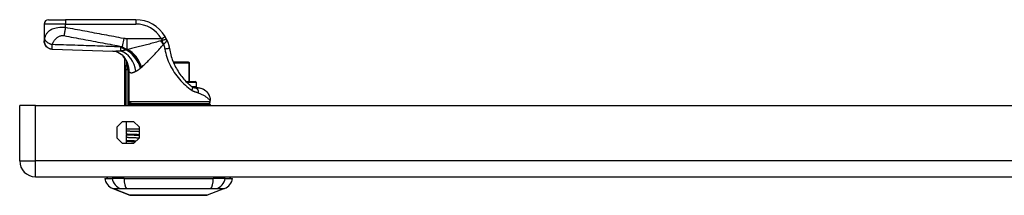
# Model space of a CAD drawing. Header units: inches. Extents: x 3.3 to 70.9, y 5 to 37.2.
# Tile 1 of 32: x 3.3 to 12.4, y 5 to 6.6. Entities that reach past the tile are written whole.
import ezdxf

# ---------------------------------------------------------------- set-up
doc = ezdxf.new("R2010")
doc.units = ezdxf.units.IN
doc.header["$MEASUREMENT"] = 0
doc.layers.add('Visible Edges(ANSI)', color=7, linetype='Continuous', lineweight=25)
doc.layers.add('Visible Tangent Edges(ANSI)', color=7, linetype='Continuous', lineweight=25)

msp = doc.modelspace()

# ---------------------------------------------------------------- linework, layer by layer
at = {"layer": 'Visible Edges(ANSI)'}
for p, q in [((3.4984, 6.5444), (3.4984, 6.3923)), ((3.5378, 6.5838), (3.6953, 6.5838)), ((4.3443, 6.5838), (3.6953, 6.5838)), ((3.4984, 6.3923), (3.4984, 6.3911)), ((4.2409, 6.2272), (4.2409, 5.7949)), ((4.2583, 6.2045), (4.2588, 6.2037)), ((4.831, 6.1937), (4.6909, 6.1937)), ((4.831, 6.1937), (4.833, 6.1937)), ((4.8409, 6.0165), (4.8409, 6.1858)), ((4.8074, 6.0165), (4.8921, 6.0165)), ((4.9039, 5.9693), (4.9039, 6.0047)), ((4.9186, 5.9578), (4.8877, 5.9578)), ((4.9214, 5.9578), (4.9186, 5.9578)), ((5.0319, 5.8318), (5.0319, 5.8397)), ((3.419, 5.7949), (3.273, 5.7949)), ((3.273, 5.2849), (3.273, 5.7949)), ((3.419, 5.7949), (17.207, 5.7949)), ((4.2826, 5.7964), (4.2826, 5.7949)), ((4.2987, 5.8121), (5.0201, 5.8121)), ((5.0358, 5.7949), (5.0358, 5.7964)), ((4.1715, 5.5968), (4.2211, 5.6464)), ((4.2211, 5.6464), (4.3249, 5.6464)), ((4.2602, 5.5799), (4.2602, 5.6464)), ((4.3249, 5.6464), (4.3745, 5.5968)), ((4.1715, 5.493), (4.1715, 5.5968)), ((4.2602, 5.5799), (4.3745, 5.5799)), ((4.2602, 5.5585), (4.2602, 5.5799)), ((4.2602, 5.5294), (4.2602, 5.5585)), ((4.3745, 5.5968), (4.3745, 5.493)), ((4.2211, 5.4434), (4.1715, 5.493)), ((4.2602, 5.5294), (4.2602, 5.5253)), ((4.2602, 5.4995), (4.2602, 5.5253)), ((4.2602, 5.4704), (4.2602, 5.4995)), ((4.2602, 5.4704), (4.2602, 5.4663)), ((4.2602, 5.4434), (4.2602, 5.4663)), ((4.3745, 5.493), (4.3249, 5.4434)), ((4.3249, 5.4434), (4.2211, 5.4434)), ((3.419, 5.1389), (17.207, 5.1389)), ((4.0575, 5.1232), (4.1256, 5.1232)), ((4.2363, 5.1232), (4.1256, 5.1232)), ((4.2363, 5.1232), (5.0598, 5.1232)), ((5.1705, 5.1232), (5.0598, 5.1232)), ((5.1705, 5.1232), (5.2386, 5.1232)), ((4.2912, 4.9686), (4.1315, 5.0307)), ((5.1646, 5.0307), (5.0049, 4.9686))]:
    msp.add_line(p, q, dxfattribs=at)
at = {"layer": 'Visible Edges(ANSI)', "flags": 128}
for points in [[(3.5756, 6.3118), (3.5604, 6.3137), (3.5459, 6.3185), (3.5326, 6.326), (3.5209, 6.3358), (3.5113, 6.3478), (3.5043, 6.3613), (3.4999, 6.376), (3.4984, 6.3911)], [(4.6306, 6.4003), (4.63, 6.4015), (4.6295, 6.4027), (4.6289, 6.4039), (4.6283, 6.4051), (4.6277, 6.4063), (4.6272, 6.4075), (4.6266, 6.4087), (4.626, 6.4099), (4.6253, 6.4111), (4.6247, 6.4123), (4.6241, 6.4135), (4.6235, 6.4147), (4.6228, 6.4159), (4.6222, 6.4171), (4.6216, 6.4183), (4.6209, 6.4195), (4.6202, 6.4207), (4.6196, 6.4219), (4.6189, 6.4231), (4.6182, 6.4243), (4.6176, 6.4255), (4.6169, 6.4267), (4.6162, 6.4279), (4.6155, 6.4291)], [(4.6306, 6.4003), (4.632, 6.397), (4.6335, 6.3938), (4.6348, 6.3905), (4.6362, 6.3872), (4.6375, 6.384), (4.6388, 6.3806), (4.64, 6.3773), (4.6412, 6.374), (4.6424, 6.3706), (4.6435, 6.3672), (4.6446, 6.3639), (4.6457, 6.3605), (4.6467, 6.3571), (4.6477, 6.3537), (4.6486, 6.3502), (4.6495, 6.3468), (4.6504, 6.3434), (4.6512, 6.3399), (4.652, 6.3365), (4.6527, 6.333), (4.6534, 6.3295), (4.6541, 6.3261), (4.6547, 6.3226), (4.6553, 6.3191)], [(3.5756, 6.3118), (3.8537, 6.3031), (4.1318, 6.293)], [(4.236, 6.2411), (4.2241, 6.2534), (4.2102, 6.2647), (4.1951, 6.2744), (4.1798, 6.2819), (4.1652, 6.2872), (4.1521, 6.2905), (4.1409, 6.2923), (4.1318, 6.293)], [(4.6553, 6.3191), (4.6579, 6.3043), (4.6609, 6.2896), (4.6643, 6.2749), (4.6681, 6.2603), (4.6722, 6.2458), (4.6768, 6.2314), (4.6817, 6.2172), (4.6871, 6.2031), (4.6928, 6.1891), (4.6988, 6.1753), (4.7053, 6.1617), (4.7121, 6.1483), (4.7192, 6.135), (4.7267, 6.122), (4.7346, 6.1091), (4.7428, 6.0965), (4.7513, 6.0842), (4.7601, 6.072), (4.7692, 6.0602), (4.7786, 6.0486), (4.7882, 6.0373), (4.7981, 6.0264), (4.8081, 6.0159), (4.8183, 6.0057)], [(4.2409, 6.2272), (4.2409, 6.2271), (4.241, 6.227), (4.2412, 6.2268), (4.2414, 6.2265), (4.2417, 6.2261), (4.2421, 6.2257), (4.2425, 6.2252), (4.2429, 6.2246), (4.2435, 6.2239), (4.2441, 6.2231), (4.2447, 6.2223), (4.2455, 6.2214), (4.2462, 6.2204), (4.2471, 6.2193), (4.2479, 6.2182), (4.2489, 6.2169), (4.2499, 6.2156), (4.2509, 6.2143), (4.252, 6.2128), (4.2532, 6.2113), (4.2544, 6.2097), (4.2556, 6.208), (4.2569, 6.2063), (4.2583, 6.2045)], [(4.2588, 6.2037), (4.259, 6.2035), (4.2591, 6.2033), (4.2593, 6.203), (4.2595, 6.2028), (4.2597, 6.2025), (4.2598, 6.2022), (4.26, 6.2019), (4.2602, 6.2016), (4.2604, 6.2013), (4.2606, 6.2009), (4.2608, 6.2006), (4.261, 6.2002), (4.2613, 6.1999), (4.2615, 6.1995), (4.2617, 6.1991), (4.2619, 6.1988), (4.2621, 6.1984), (4.2623, 6.198), (4.2625, 6.1976), (4.2627, 6.1973), (4.2628, 6.1969), (4.263, 6.1965), (4.2632, 6.1961), (4.2634, 6.1957)], [(4.8634, 5.9662), (4.8615, 5.9677), (4.8596, 5.9692), (4.8577, 5.9707), (4.8558, 5.9723), (4.854, 5.9738), (4.8521, 5.9754), (4.8502, 5.9769), (4.8483, 5.9785), (4.8464, 5.9801), (4.8445, 5.9817), (4.8426, 5.9834), (4.8407, 5.985), (4.8388, 5.9867), (4.837, 5.9883), (4.8351, 5.99), (4.8332, 5.9917), (4.8313, 5.9934), (4.8294, 5.9951), (4.8276, 5.9969), (4.8257, 5.9986), (4.8238, 6.0004), (4.822, 6.0021), (4.8201, 6.0039), (4.8183, 6.0057)], [(4.8877, 5.9578), (4.8871, 5.9578), (4.8863, 5.9578), (4.8856, 5.9579), (4.8848, 5.9579), (4.8839, 5.958), (4.883, 5.9581), (4.8821, 5.9582), (4.8811, 5.9584), (4.8801, 5.9586), (4.879, 5.9588), (4.8779, 5.959), (4.8768, 5.9593), (4.8757, 5.9597), (4.8746, 5.9601), (4.8734, 5.9605), (4.8723, 5.961), (4.8711, 5.9615), (4.87, 5.962), (4.8689, 5.9626), (4.8678, 5.9632), (4.8667, 5.9639), (4.8656, 5.9646), (4.8645, 5.9654), (4.8634, 5.9662)], [(4.9186, 5.9578), (4.9316, 5.9569), (4.943, 5.9546), (4.9529, 5.9515), (4.9611, 5.9481), (4.9677, 5.9449), (4.9745, 5.9411), (4.9826, 5.9357), (4.9899, 5.93)], [(4.9214, 5.9578), (4.934, 5.9569), (4.9454, 5.9544), (4.9555, 5.951), (4.9642, 5.9471), (4.9713, 5.9433), (4.9769, 5.9398), (4.9816, 5.9365), (4.9867, 5.9326), (4.9984, 5.9221), (4.9991, 5.9213), (5.0005, 5.9199), (5.0031, 5.917), (5.0079, 5.9111), (5.0163, 5.8983), (5.023, 5.8846), (5.0279, 5.8701), (5.0309, 5.855), (5.0319, 5.8397)], [(4.9899, 5.93), (4.9992, 5.9212), (5.0076, 5.9114), (5.0149, 5.9008), (5.0209, 5.8895), (5.0257, 5.8775), (5.0291, 5.8651), (5.0312, 5.8525), (5.0319, 5.8397)], [(4.2987, 5.8121), (4.2929, 5.8111), (4.2877, 5.8079), (4.2839, 5.8028), (4.2826, 5.7964)], [(4.3745, 5.5534), (4.3679, 5.5536), (4.3613, 5.5538), (4.3549, 5.554), (4.3487, 5.5542), (4.3426, 5.5545), (4.3367, 5.5547), (4.331, 5.5549), (4.3254, 5.5551), (4.3199, 5.5553), (4.3147, 5.5555), (4.3096, 5.5557), (4.3047, 5.5559), (4.3, 5.5562), (4.2954, 5.5564), (4.291, 5.5566), (4.2868, 5.5568), (4.2828, 5.557), (4.279, 5.5572), (4.2754, 5.5574), (4.272, 5.5577), (4.2688, 5.5579), (4.2657, 5.5581), (4.2629, 5.5583), (4.2602, 5.5585)], [(4.3745, 5.5254), (4.3686, 5.5256), (4.3627, 5.5257), (4.357, 5.5259), (4.3513, 5.5261), (4.3457, 5.5262), (4.3402, 5.5264), (4.3349, 5.5266), (4.3296, 5.5267), (4.3244, 5.5269), (4.3194, 5.5271), (4.3144, 5.5273), (4.3095, 5.5274), (4.3048, 5.5276), (4.3002, 5.5278), (4.2956, 5.5279), (4.2912, 5.5281), (4.2869, 5.5283), (4.2828, 5.5284), (4.2787, 5.5286), (4.2748, 5.5288), (4.271, 5.5289), (4.2673, 5.5291), (4.2637, 5.5293), (4.2602, 5.5294)], [(4.2602, 5.5253), (4.2637, 5.5251), (4.2673, 5.525), (4.271, 5.5248), (4.2748, 5.5246), (4.2787, 5.5245), (4.2828, 5.5243), (4.2869, 5.5241), (4.2912, 5.524), (4.2956, 5.5238), (4.3002, 5.5236), (4.3048, 5.5234), (4.3095, 5.5233), (4.3144, 5.5231), (4.3194, 5.5229), (4.3244, 5.5228), (4.3296, 5.5226), (4.3349, 5.5224), (4.3402, 5.5223), (4.3457, 5.5221), (4.3513, 5.5219), (4.357, 5.5218), (4.3627, 5.5216), (4.3686, 5.5214), (4.3745, 5.5212)], [(4.3745, 5.4943), (4.3679, 5.4945), (4.3613, 5.4948), (4.3549, 5.495), (4.3487, 5.4952), (4.3426, 5.4954), (4.3367, 5.4956), (4.331, 5.4958), (4.3254, 5.496), (4.3199, 5.4963), (4.3147, 5.4965), (4.3096, 5.4967), (4.3047, 5.4969), (4.3, 5.4971), (4.2954, 5.4973), (4.291, 5.4975), (4.2868, 5.4977), (4.2828, 5.498), (4.279, 5.4982), (4.2754, 5.4984), (4.272, 5.4986), (4.2688, 5.4988), (4.2657, 5.499), (4.2629, 5.4992), (4.2602, 5.4995)], [(4.3486, 5.4671), (4.3441, 5.4672), (4.3397, 5.4674), (4.3353, 5.4675), (4.331, 5.4676), (4.3268, 5.4678), (4.3226, 5.4679), (4.3185, 5.4681), (4.3145, 5.4682), (4.3105, 5.4683), (4.3066, 5.4685), (4.3028, 5.4686), (4.2991, 5.4687), (4.2954, 5.4689), (4.2918, 5.469), (4.2883, 5.4692), (4.2849, 5.4693), (4.2815, 5.4694), (4.2782, 5.4696), (4.275, 5.4697), (4.2719, 5.4698), (4.2689, 5.47), (4.2659, 5.4701), (4.263, 5.4703), (4.2602, 5.4704)], [(4.2602, 5.4663), (4.2629, 5.4661), (4.2657, 5.466), (4.2685, 5.4659), (4.2715, 5.4657), (4.2744, 5.4656), (4.2775, 5.4655), (4.2807, 5.4653), (4.2839, 5.4652), (4.2871, 5.4651), (4.2905, 5.4649), (4.2939, 5.4648), (4.2974, 5.4647), (4.301, 5.4645), (4.3046, 5.4644), (4.3083, 5.4643), (4.3121, 5.4641), (4.3159, 5.464), (4.3198, 5.4639), (4.3238, 5.4637), (4.3278, 5.4636), (4.3319, 5.4635), (4.3361, 5.4633), (4.3403, 5.4632), (4.3446, 5.4631)], [(4.2929, 4.9683), (4.2934, 4.9683), (4.2946, 4.9683), (4.2968, 4.9683), (4.2997, 4.9683), (4.3036, 4.9683), (4.3082, 4.9682), (4.3137, 4.9682), (4.3199, 4.9682), (4.327, 4.9682), (4.3348, 4.9682), (4.3434, 4.9682), (4.3527, 4.9681), (4.3628, 4.9681), (4.3736, 4.9681), (4.385, 4.9681), (4.397, 4.9681), (4.4095, 4.9681), (4.4227, 4.9681), (4.4364, 4.9681), (4.4507, 4.9681), (4.4654, 4.9682), (4.4806, 4.9682), (4.4962, 4.9682), (4.5122, 4.9682), (4.5286, 4.9682), (4.5452, 4.9682), (4.562, 4.9683), (4.5789, 4.9683), (4.5961, 4.9683), (4.6134, 4.9683), (4.6309, 4.9683), (4.6484, 4.9683), (4.6659, 4.9683), (4.6833, 4.9683), (4.7006, 4.9683), (4.7177, 4.9683), (4.7347, 4.9683), (4.7515, 4.9682), (4.7681, 4.9682), (4.7844, 4.9682), (4.8004, 4.9682), (4.816, 4.9682), (4.8312, 4.9682), (4.8459, 4.9681), (4.8601, 4.9681), (4.8738, 4.9681), (4.8869, 4.9681), (4.8995, 4.9681), (4.9115, 4.9681), (4.9228, 4.9681), (4.9334, 4.9681), (4.9434, 4.9681), (4.9527, 4.9682), (4.9613, 4.9682), (4.9691, 4.9682), (4.9762, 4.9682), (4.9824, 4.9682), (4.9879, 4.9682), (4.9926, 4.9683), (4.9964, 4.9683), (4.9993, 4.9683), (5.0014, 4.9683), (5.0027, 4.9683), (5.0032, 4.9683)]]:
    msp.add_lwpolyline(points, dxfattribs=at)
at = {"layer": 'Visible Edges(ANSI)'}
for centre, radius, start, end in [((3.5378, 6.5444), 0.0394, 90, 180), ((4.3443, 6.2688), 0.315, 30.58054, 90), ((4.0673, 6.1343), 0.1969, 28.14624, 37.25047), ((4.833, 6.1858), 0.00787, 0, 90), ((4.8921, 6.0047), 0.0118, 0, 90), ((4.8921, 5.9693), 0.0118, 283.26148, 0), ((5.0122, 5.8318), 0.0197, 270, 0), ((5.0201, 5.7964), 0.0157, 0, 90), ((3.419, 5.2849), 0.146, 180, 270), ((4.1743, 5.1408), 0.1181, 188.60095, 248.74949), ((4.1165, 5.1153), 0.0394, 143.1301, 168.46304), ((5.1218, 5.1408), 0.1181, 291.25051, 351.39905), ((5.1795, 5.1153), 0.0394, 11.53696, 36.8699), ((4.2929, 4.9732), 0.00492, 248.74949, 269.79123), ((5.0031, 4.9732), 0.00492, 270.20877, 291.25051)]:
    msp.add_arc(centre, radius, start, end, dxfattribs=at)
at = {"layer": 'Visible Tangent Edges(ANSI)'}
for p, q in [((3.6953, 6.5444), (3.4984, 6.5444)), ((3.6953, 6.5838), (3.6953, 6.5444)), ((3.6953, 6.5119), (3.6953, 6.5444)), ((3.6953, 6.5444), (4.3443, 6.5444)), ((4.3443, 6.5838), (4.3443, 6.5444)), ((4.2329, 6.4115), (4.2189, 6.3369)), ((4.5816, 6.409), (4.2619, 6.409)), ((4.2619, 6.409), (4.2619, 6.3111)), ((4.5816, 6.409), (4.6155, 6.4291)), ((4.2537, 6.3085), (4.2537, 6.3061)), ((4.2652, 6.3085), (4.2537, 6.3085)), ((4.2619, 6.3111), (4.271, 6.3111)), ((4.6942, 6.1858), (4.8348, 6.1858)), ((4.8409, 6.1858), (4.8348, 6.1858)), ((4.8348, 6.1858), (4.8348, 6.0165)), ((4.254, 6.1263), (4.2731, 6.1263)), ((4.254, 6.1263), (4.254, 5.7949)), ((4.2703, 6.179), (4.2654, 6.1772)), ((4.2731, 5.7949), (4.2731, 6.1263)), ((4.2837, 6.1039), (4.2744, 6.1039)), ((4.2744, 6.1039), (4.2744, 5.8318)), ((4.2837, 5.8318), (4.2837, 6.1039)), ((4.9039, 6.0047), (4.8193, 6.0047)), ((4.8595, 5.9693), (4.9039, 5.9693)), ((4.2837, 5.8318), (4.2744, 5.8318)), ((4.2837, 5.8318), (5.0319, 5.8318)), ((3.419, 5.2849), (3.419, 5.7949)), ((4.2831, 5.7964), (4.2826, 5.7964)), ((4.2831, 5.7949), (4.2831, 5.7964)), ((5.0358, 5.7964), (4.2831, 5.7964)), ((3.273, 5.2849), (3.419, 5.2849)), ((17.207, 5.2849), (3.419, 5.2849)), ((3.419, 5.1389), (3.419, 5.2849)), ((4.1315, 5.0307), (4.2912, 4.9686))]:
    msp.add_line(p, q, dxfattribs=at)
at = {"layer": 'Visible Tangent Edges(ANSI)', "flags": 128}
for points in [[(3.6953, 6.5119), (3.6773, 6.5127), (3.6594, 6.5126), (3.6422, 6.5117), (3.626, 6.51), (3.611, 6.5075), (3.5974, 6.5044), (3.5852, 6.5008), (3.5743, 6.4968), (3.5646, 6.4924), (3.556, 6.4878), (3.5483, 6.4829), (3.5416, 6.4778), (3.5356, 6.4725), (3.5303, 6.467), (3.5256, 6.4615), (3.5215, 6.4558), (3.5178, 6.45), (3.5146, 6.4441), (3.5117, 6.4382), (3.5091, 6.4322), (3.5069, 6.4262), (3.505, 6.4201), (3.5033, 6.4139), (3.5018, 6.4077)], [(3.6953, 6.5119), (3.6947, 6.5086), (3.6941, 6.5052), (3.6935, 6.5019), (3.6929, 6.4986), (3.6923, 6.4952), (3.6917, 6.4919), (3.6911, 6.4886), (3.6905, 6.4852), (3.6899, 6.482), (3.6893, 6.4787), (3.6887, 6.4754), (3.6881, 6.4722), (3.6875, 6.469), (3.6869, 6.4659), (3.6864, 6.4628), (3.6858, 6.4597), (3.6852, 6.4567), (3.6846, 6.4538), (3.6841, 6.4509), (3.6835, 6.4481), (3.683, 6.4453), (3.6824, 6.4426), (3.6819, 6.44), (3.6814, 6.4374)], [(4.2329, 6.4115), (4.2104, 6.4157), (4.1879, 6.4199), (4.1656, 6.424), (4.1432, 6.4282), (4.1208, 6.4324), (4.0984, 6.4366), (4.076, 6.4408), (4.0536, 6.445), (4.0312, 6.4491), (4.0088, 6.4533), (3.9864, 6.4575), (3.964, 6.4617), (3.9416, 6.4659), (3.9192, 6.4701), (3.8968, 6.4743), (3.8745, 6.4784), (3.8521, 6.4826), (3.8297, 6.4868), (3.8073, 6.491), (3.7849, 6.4952), (3.7625, 6.4994), (3.74, 6.5036), (3.7176, 6.5078), (3.6953, 6.5119)], [(3.5018, 6.4077), (3.5017, 6.4069), (3.5015, 6.406), (3.5013, 6.4052), (3.5011, 6.4044), (3.5009, 6.4036), (3.5007, 6.4028), (3.5005, 6.4021), (3.5004, 6.4013), (3.5002, 6.4006), (3.5, 6.3999), (3.4998, 6.3992), (3.4997, 6.3985), (3.4995, 6.3978), (3.4993, 6.3971), (3.4991, 6.3965), (3.499, 6.3959), (3.4989, 6.3953), (3.4988, 6.3948), (3.4987, 6.3943), (3.4986, 6.3938), (3.4985, 6.3934), (3.4985, 6.393), (3.4984, 6.3927), (3.4984, 6.3923)], [(3.4984, 6.3923), (3.4986, 6.3878), (3.499, 6.3833), (3.4997, 6.3786), (3.5007, 6.3739), (3.5021, 6.3692), (3.5037, 6.3645), (3.5057, 6.3599), (3.5081, 6.3553), (3.5107, 6.3509), (3.5137, 6.3466), (3.5169, 6.3424), (3.5205, 6.3385), (3.5243, 6.3348), (3.5283, 6.3314), (3.5325, 6.3283), (3.5369, 6.3254), (3.5415, 6.3228), (3.5461, 6.3206), (3.5508, 6.3187), (3.5556, 6.3171), (3.5603, 6.3158), (3.5651, 6.3148), (3.5698, 6.3141), (3.5744, 6.3136)], [(3.5018, 6.4077), (3.5026, 6.4054), (3.5036, 6.403), (3.5048, 6.4005), (3.5063, 6.398), (3.508, 6.3954), (3.51, 6.3928), (3.5121, 6.3902), (3.5146, 6.3876), (3.5172, 6.385), (3.5201, 6.3824), (3.5232, 6.3799), (3.5265, 6.3774), (3.5299, 6.375), (3.5335, 6.3726), (3.5373, 6.3704), (3.5412, 6.3682), (3.5451, 6.3661), (3.5492, 6.3642), (3.5533, 6.3623), (3.5575, 6.3606), (3.5616, 6.359), (3.5658, 6.3576), (3.5699, 6.3563), (3.574, 6.3551)], [(3.574, 6.3551), (3.576, 6.3604), (3.5781, 6.3656), (3.5805, 6.3708), (3.5831, 6.3758), (3.5859, 6.3807), (3.5888, 6.3856), (3.5919, 6.3903), (3.5952, 6.3949), (3.5987, 6.3995), (3.6024, 6.4039), (3.6063, 6.4081), (3.6103, 6.4123), (3.6146, 6.4163), (3.6192, 6.4201), (3.624, 6.4238), (3.6291, 6.4271), (3.6345, 6.4303), (3.6403, 6.433), (3.6465, 6.4353), (3.653, 6.4371), (3.6599, 6.4383), (3.6669, 6.4387), (3.6742, 6.4385), (3.6814, 6.4374)], [(3.6814, 6.4374), (3.7037, 6.4332), (3.7261, 6.429), (3.7486, 6.4248), (3.771, 6.4206), (3.7933, 6.4164), (3.8157, 6.4123), (3.8381, 6.4081), (3.8605, 6.4039), (3.8829, 6.3997), (3.9053, 6.3955), (3.9277, 6.3913), (3.9501, 6.3871), (3.9725, 6.383), (3.9949, 6.3788), (4.0173, 6.3746), (4.0397, 6.3704), (4.0621, 6.3662), (4.0845, 6.362), (4.1069, 6.3578), (4.1293, 6.3537), (4.1516, 6.3495), (4.174, 6.3453), (4.1965, 6.3411), (4.2189, 6.3369)], [(4.2619, 6.409), (4.2607, 6.409), (4.2595, 6.409), (4.2583, 6.4091), (4.2571, 6.4091), (4.2559, 6.4091), (4.2546, 6.4092), (4.2534, 6.4092), (4.2522, 6.4093), (4.251, 6.4093), (4.2498, 6.4094), (4.2486, 6.4095), (4.2474, 6.4096), (4.2462, 6.4097), (4.245, 6.4098), (4.2438, 6.4099), (4.2426, 6.41), (4.2413, 6.4102), (4.2401, 6.4103), (4.2389, 6.4105), (4.2377, 6.4107), (4.2365, 6.4108), (4.2353, 6.411), (4.2341, 6.4112), (4.2329, 6.4115)], [(4.5766, 6.3893), (4.5633, 6.3857), (4.55, 6.382), (4.5367, 6.3784), (4.5234, 6.3748), (4.5102, 6.3712), (4.497, 6.3676), (4.4838, 6.3641), (4.4706, 6.3605), (4.4575, 6.3571), (4.4445, 6.3536), (4.4315, 6.3502), (4.4186, 6.3468), (4.4058, 6.3435), (4.393, 6.3402), (4.3803, 6.337), (4.3678, 6.3338), (4.3553, 6.3307), (4.3429, 6.3277), (4.3306, 6.3247), (4.3184, 6.3218), (4.3064, 6.319), (4.2944, 6.3162), (4.2827, 6.3136), (4.271, 6.3111)], [(4.588, 6.3918), (4.5875, 6.3917), (4.587, 6.3917), (4.5865, 6.3916), (4.586, 6.3915), (4.5855, 6.3914), (4.585, 6.3913), (4.5845, 6.3912), (4.584, 6.3911), (4.5835, 6.391), (4.5831, 6.3909), (4.5826, 6.3908), (4.5821, 6.3907), (4.5816, 6.3906), (4.5811, 6.3905), (4.5807, 6.3904), (4.5802, 6.3903), (4.5797, 6.3901), (4.5793, 6.39), (4.5788, 6.3899), (4.5784, 6.3898), (4.5779, 6.3897), (4.5774, 6.3896), (4.577, 6.3894), (4.5766, 6.3893)], [(4.5816, 6.409), (4.5819, 6.4083), (4.5822, 6.4076), (4.5824, 6.4069), (4.5827, 6.4062), (4.583, 6.4055), (4.5833, 6.4048), (4.5835, 6.4041), (4.5838, 6.4034), (4.5841, 6.4026), (4.5843, 6.4019), (4.5846, 6.4012), (4.5849, 6.4005), (4.5852, 6.3998), (4.5854, 6.3991), (4.5857, 6.3983), (4.5859, 6.3976), (4.5862, 6.3969), (4.5865, 6.3962), (4.5867, 6.3954), (4.587, 6.3947), (4.5873, 6.394), (4.5875, 6.3933), (4.5878, 6.3926), (4.588, 6.3918)], [(4.6306, 6.4003), (4.6301, 6.401), (4.6295, 6.4016), (4.6288, 6.4021), (4.628, 6.4023), (4.6271, 6.4025), (4.626, 6.4025), (4.6248, 6.4024), (4.6234, 6.4022), (4.6219, 6.4019), (4.6203, 6.4015), (4.6185, 6.4011), (4.6166, 6.4006), (4.6147, 6.4001), (4.6126, 6.3995), (4.6104, 6.3988), (4.6081, 6.3981), (4.6058, 6.3974), (4.6034, 6.3967), (4.6009, 6.3959), (4.5984, 6.3951), (4.5958, 6.3943), (4.5932, 6.3935), (4.5906, 6.3926), (4.588, 6.3918)], [(4.6021, 6.3594), (4.6042, 6.3613), (4.6064, 6.3632), (4.6086, 6.3651), (4.6107, 6.367), (4.6128, 6.3688), (4.6148, 6.3707), (4.6168, 6.3725), (4.6187, 6.3744), (4.6205, 6.3762), (4.6222, 6.378), (4.6238, 6.3798), (4.6252, 6.3815), (4.6266, 6.3832), (4.6278, 6.3849), (4.6288, 6.3865), (4.6297, 6.3882), (4.6305, 6.3898), (4.6311, 6.3913), (4.6314, 6.3928), (4.6317, 6.3943), (4.6317, 6.3958), (4.6315, 6.3973), (4.6311, 6.3988), (4.6306, 6.4003)], [(3.5744, 6.3136), (3.5742, 6.3143), (3.574, 6.3151), (3.5739, 6.316), (3.5737, 6.317), (3.5736, 6.3182), (3.5735, 6.3194), (3.5734, 6.3207), (3.5733, 6.3222), (3.5733, 6.3237), (3.5732, 6.3254), (3.5732, 6.3272), (3.5732, 6.3291), (3.5732, 6.331), (3.5732, 6.3329), (3.5732, 6.3347), (3.5733, 6.3367), (3.5734, 6.3387), (3.5734, 6.3408), (3.5735, 6.3429), (3.5736, 6.3452), (3.5737, 6.3475), (3.5738, 6.35), (3.5739, 6.3525), (3.574, 6.3551)], [(4.2012, 6.3333), (4.1751, 6.3344), (4.1489, 6.3354), (4.1228, 6.3364), (4.0967, 6.3374), (4.0705, 6.3384), (4.0444, 6.3394), (4.0182, 6.3404), (3.9921, 6.3414), (3.966, 6.3423), (3.9398, 6.3433), (3.9137, 6.3442), (3.8876, 6.3451), (3.8614, 6.346), (3.8353, 6.3469), (3.8092, 6.3478), (3.783, 6.3486), (3.7569, 6.3495), (3.7308, 6.3503), (3.7046, 6.3511), (3.6785, 6.3519), (3.6524, 6.3527), (3.6263, 6.3535), (3.6001, 6.3543), (3.574, 6.3551)], [(3.5756, 6.3118), (3.5756, 6.3118), (3.5755, 6.3118), (3.5755, 6.3118), (3.5754, 6.3119), (3.5754, 6.3119), (3.5753, 6.3119), (3.5753, 6.312), (3.5752, 6.312), (3.5751, 6.3121), (3.5751, 6.3121), (3.575, 6.3122), (3.575, 6.3123), (3.5749, 6.3123), (3.5749, 6.3124), (3.5748, 6.3125), (3.5748, 6.3126), (3.5747, 6.3127), (3.5747, 6.3128), (3.5746, 6.3129), (3.5746, 6.3131), (3.5745, 6.3132), (3.5745, 6.3133), (3.5744, 6.3135), (3.5744, 6.3136)], [(4.2062, 6.2961), (4.2027, 6.2957), (4.1993, 6.2954), (4.1959, 6.2951), (4.1925, 6.2949), (4.1891, 6.2946), (4.1858, 6.2944), (4.1825, 6.2941), (4.1792, 6.2939), (4.176, 6.2937), (4.1728, 6.2936), (4.1696, 6.2934), (4.1665, 6.2932), (4.1634, 6.2931), (4.1603, 6.293), (4.1573, 6.2929), (4.1543, 6.2928), (4.1514, 6.2928), (4.1485, 6.2928), (4.1456, 6.2927), (4.1428, 6.2927), (4.14, 6.2928), (4.1372, 6.2928), (4.1345, 6.2929), (4.1318, 6.293)], [(4.2537, 6.3085), (4.2514, 6.3095), (4.2491, 6.3104), (4.2468, 6.3113), (4.2445, 6.3123), (4.2422, 6.3133), (4.2399, 6.3143), (4.2377, 6.3153), (4.2354, 6.3163), (4.2332, 6.3173), (4.231, 6.3183), (4.2288, 6.3194), (4.2266, 6.3204), (4.2244, 6.3214), (4.2223, 6.3225), (4.2201, 6.3236), (4.218, 6.3246), (4.2158, 6.3257), (4.2137, 6.3268), (4.2116, 6.3278), (4.2095, 6.3289), (4.2074, 6.33), (4.2054, 6.3311), (4.2033, 6.3322), (4.2012, 6.3333)], [(4.2537, 6.3061), (4.2519, 6.3055), (4.2501, 6.305), (4.2483, 6.3044), (4.2464, 6.3039), (4.2445, 6.3034), (4.2426, 6.3029), (4.2407, 6.3024), (4.2388, 6.3019), (4.2368, 6.3014), (4.2349, 6.301), (4.2329, 6.3005), (4.2309, 6.3001), (4.2289, 6.2997), (4.2269, 6.2993), (4.2249, 6.2989), (4.2229, 6.2986), (4.2208, 6.2982), (4.2187, 6.2979), (4.2167, 6.2975), (4.2146, 6.2972), (4.2125, 6.2969), (4.2104, 6.2966), (4.2083, 6.2963), (4.2062, 6.2961)], [(4.2189, 6.3369), (4.2207, 6.3354), (4.2225, 6.3339), (4.2243, 6.3325), (4.2261, 6.3311), (4.2279, 6.3298), (4.2297, 6.3285), (4.2315, 6.3273), (4.2333, 6.3261), (4.2351, 6.3249), (4.2369, 6.3237), (4.2387, 6.3226), (4.2405, 6.3216), (4.2423, 6.3205), (4.2441, 6.3195), (4.2458, 6.3186), (4.2476, 6.3176), (4.2494, 6.3167), (4.2512, 6.3158), (4.253, 6.315), (4.2548, 6.3141), (4.2565, 6.3133), (4.2583, 6.3125), (4.2601, 6.3118), (4.2619, 6.3111)], [(4.2652, 6.3085), (4.2647, 6.3084), (4.2642, 6.3083), (4.2638, 6.3082), (4.2633, 6.3081), (4.2628, 6.308), (4.2623, 6.3079), (4.2618, 6.3078), (4.2614, 6.3077), (4.2609, 6.3076), (4.2604, 6.3075), (4.2599, 6.3074), (4.2594, 6.3073), (4.259, 6.3072), (4.2585, 6.3071), (4.258, 6.307), (4.2575, 6.3069), (4.2571, 6.3068), (4.2566, 6.3067), (4.2561, 6.3066), (4.2556, 6.3065), (4.2552, 6.3064), (4.2547, 6.3063), (4.2542, 6.3062), (4.2537, 6.3061)], [(4.271, 6.3111), (4.2708, 6.311), (4.2706, 6.3109), (4.2703, 6.3108), (4.2701, 6.3106), (4.2698, 6.3105), (4.2696, 6.3104), (4.2693, 6.3103), (4.2691, 6.3102), (4.2688, 6.3101), (4.2686, 6.31), (4.2684, 6.3099), (4.2681, 6.3098), (4.2679, 6.3097), (4.2676, 6.3096), (4.2674, 6.3095), (4.2671, 6.3094), (4.2669, 6.3093), (4.2667, 6.3092), (4.2664, 6.3091), (4.2662, 6.309), (4.2659, 6.3088), (4.2657, 6.3087), (4.2654, 6.3086), (4.2652, 6.3085)], [(4.3988, 6.1478), (4.4065, 6.1546), (4.4143, 6.1616), (4.4222, 6.1689), (4.4302, 6.1764), (4.4382, 6.1842), (4.4463, 6.1921), (4.4545, 6.2002), (4.4628, 6.2085), (4.4711, 6.2169), (4.4795, 6.2255), (4.4879, 6.2342), (4.4964, 6.2431), (4.5049, 6.2521), (4.5135, 6.2612), (4.5221, 6.2704), (4.5308, 6.2797), (4.5395, 6.2891), (4.5482, 6.2986), (4.5569, 6.3081), (4.5657, 6.3177), (4.5744, 6.3274), (4.5832, 6.337), (4.592, 6.3467), (4.6008, 6.3565)], [(4.6008, 6.3565), (4.6008, 6.3566), (4.6009, 6.3568), (4.6009, 6.357), (4.6009, 6.3571), (4.601, 6.3573), (4.601, 6.3575), (4.6011, 6.3576), (4.6011, 6.3578), (4.6011, 6.3579), (4.6012, 6.358), (4.6012, 6.3582), (4.6013, 6.3583), (4.6014, 6.3584), (4.6014, 6.3585), (4.6015, 6.3586), (4.6015, 6.3588), (4.6016, 6.3589), (4.6016, 6.359), (4.6017, 6.3591), (4.6018, 6.3591), (4.6018, 6.3592), (4.6019, 6.3593), (4.602, 6.3594), (4.6021, 6.3594)], [(4.6008, 6.3565), (4.6014, 6.3547), (4.6021, 6.3529), (4.6027, 6.3511), (4.6033, 6.3493), (4.6039, 6.3475), (4.6045, 6.3457), (4.6051, 6.3439), (4.6057, 6.3421), (4.6062, 6.3403), (4.6067, 6.3385), (4.6073, 6.3367), (4.6078, 6.3349), (4.6083, 6.3331), (4.6088, 6.3312), (4.6092, 6.3294), (4.6097, 6.3276), (4.6101, 6.3257), (4.6105, 6.3239), (4.6109, 6.3221), (4.6113, 6.3202), (4.6117, 6.3184), (4.6121, 6.3165), (4.6124, 6.3147), (4.6128, 6.3128)], [(4.6553, 6.3191), (4.6552, 6.3192), (4.6549, 6.3192), (4.6545, 6.3191), (4.6539, 6.3191), (4.6532, 6.319), (4.6522, 6.3189), (4.6511, 6.3187), (4.6497, 6.3185), (4.6482, 6.3183), (4.6465, 6.3181), (4.6446, 6.3178), (4.6425, 6.3175), (4.6404, 6.3172), (4.6381, 6.3168), (4.6356, 6.3165), (4.6332, 6.3161), (4.6306, 6.3157), (4.628, 6.3153), (4.6254, 6.3149), (4.6228, 6.3145), (4.6202, 6.314), (4.6177, 6.3136), (4.6152, 6.3132), (4.6128, 6.3128)], [(4.6128, 6.3128), (4.6165, 6.2941), (4.6209, 6.2755), (4.6259, 6.257), (4.6316, 6.2386), (4.6379, 6.2204), (4.6449, 6.2024), (4.6525, 6.1847), (4.6607, 6.1671), (4.6695, 6.1498), (4.679, 6.1327), (4.689, 6.116), (4.6996, 6.0995), (4.7107, 6.0834), (4.7224, 6.0676), (4.7346, 6.0522), (4.7473, 6.0372), (4.7605, 6.0226), (4.774, 6.0085), (4.788, 5.9949), (4.8022, 5.9818), (4.8167, 5.9693), (4.8314, 5.9573), (4.8462, 5.946), (4.861, 5.9352)], [(4.2588, 6.2037), (4.2585, 6.2031), (4.2582, 6.2024), (4.258, 6.2017), (4.2577, 6.2009), (4.2575, 6.2), (4.2573, 6.1992), (4.2571, 6.1983), (4.2569, 6.1973), (4.2567, 6.1964), (4.2565, 6.1954), (4.2564, 6.1944), (4.2562, 6.1934), (4.2561, 6.1923), (4.256, 6.1913), (4.2558, 6.1902), (4.2557, 6.1891), (4.2556, 6.1881), (4.2555, 6.187), (4.2554, 6.1859), (4.2553, 6.1848), (4.2552, 6.1837), (4.2552, 6.1826), (4.2551, 6.1815), (4.255, 6.1804)], [(4.2654, 6.1772), (4.2651, 6.1786), (4.2648, 6.18), (4.2646, 6.1813), (4.2643, 6.1827), (4.264, 6.184), (4.2637, 6.1853), (4.2635, 6.1866), (4.2632, 6.1878), (4.263, 6.189), (4.2628, 6.1902), (4.2626, 6.1913), (4.2624, 6.1924), (4.2622, 6.1934), (4.2621, 6.1943), (4.262, 6.1952), (4.2619, 6.1959), (4.2619, 6.1965), (4.2619, 6.1969), (4.2621, 6.1972), (4.2622, 6.1973), (4.2625, 6.1971), (4.2627, 6.1968), (4.2631, 6.1964), (4.2634, 6.1957)], [(4.2703, 6.179), (4.27, 6.1797), (4.2697, 6.1804), (4.2695, 6.1811), (4.2692, 6.1818), (4.269, 6.1825), (4.2687, 6.1832), (4.2684, 6.1839), (4.2681, 6.1846), (4.2679, 6.1853), (4.2676, 6.186), (4.2673, 6.1867), (4.267, 6.1874), (4.2667, 6.1881), (4.2664, 6.1888), (4.2661, 6.1895), (4.2659, 6.1902), (4.2656, 6.1909), (4.2653, 6.1916), (4.265, 6.1923), (4.2647, 6.193), (4.2643, 6.1937), (4.264, 6.1944), (4.2637, 6.1951), (4.2634, 6.1957)], [(4.255, 6.1804), (4.2549, 6.1781), (4.2548, 6.1759), (4.2547, 6.1737), (4.2546, 6.1715), (4.2545, 6.1692), (4.2544, 6.167), (4.2544, 6.1647), (4.2543, 6.1625), (4.2543, 6.1602), (4.2542, 6.1579), (4.2542, 6.1557), (4.2542, 6.1534), (4.2541, 6.1512), (4.2541, 6.1489), (4.2541, 6.1466), (4.2541, 6.1444), (4.2541, 6.1421), (4.2541, 6.1399), (4.2541, 6.1376), (4.2541, 6.1353), (4.2541, 6.1331), (4.2541, 6.1308), (4.254, 6.1286), (4.254, 6.1263)], [(4.2731, 6.1263), (4.2729, 6.1285), (4.2727, 6.1308), (4.2725, 6.133), (4.2722, 6.1352), (4.272, 6.1374), (4.2717, 6.1396), (4.2715, 6.1418), (4.2712, 6.144), (4.2709, 6.1462), (4.2706, 6.1483), (4.2703, 6.1505), (4.2699, 6.1526), (4.2696, 6.1547), (4.2692, 6.1569), (4.2689, 6.159), (4.2685, 6.1611), (4.2681, 6.1631), (4.2678, 6.1652), (4.2674, 6.1673), (4.267, 6.1693), (4.2666, 6.1713), (4.2662, 6.1733), (4.2658, 6.1753), (4.2654, 6.1772)], [(4.2837, 6.1039), (4.2837, 6.1071), (4.2836, 6.1103), (4.2835, 6.1135), (4.2834, 6.1167), (4.2832, 6.1199), (4.2829, 6.1231), (4.2826, 6.1263), (4.2822, 6.1295), (4.2818, 6.1326), (4.2813, 6.1358), (4.2808, 6.139), (4.2803, 6.1421), (4.2797, 6.1453), (4.279, 6.1484), (4.2784, 6.1515), (4.2776, 6.1546), (4.2768, 6.1577), (4.276, 6.1608), (4.2752, 6.1639), (4.2743, 6.1669), (4.2733, 6.17), (4.2723, 6.173), (4.2713, 6.176), (4.2703, 6.179)], [(4.2731, 6.1263), (4.2732, 6.1254), (4.2733, 6.1244), (4.2734, 6.1235), (4.2735, 6.1226), (4.2736, 6.1216), (4.2736, 6.1207), (4.2737, 6.1198), (4.2738, 6.1188), (4.2739, 6.1179), (4.2739, 6.117), (4.274, 6.116), (4.274, 6.1151), (4.2741, 6.1142), (4.2742, 6.1132), (4.2742, 6.1123), (4.2742, 6.1113), (4.2743, 6.1104), (4.2743, 6.1095), (4.2743, 6.1085), (4.2743, 6.1076), (4.2744, 6.1067), (4.2744, 6.1057), (4.2744, 6.1048), (4.2744, 6.1039)], [(4.2837, 6.1039), (4.2855, 6.1023), (4.2873, 6.1009), (4.2893, 6.0998), (4.2913, 6.0987), (4.2934, 6.0979), (4.2955, 6.0972), (4.2978, 6.0968), (4.3001, 6.0964), (4.3024, 6.0962), (4.3049, 6.0962), (4.3074, 6.0964), (4.31, 6.0966), (4.3127, 6.097), (4.3154, 6.0976), (4.3182, 6.0983), (4.321, 6.0991), (4.324, 6.1), (4.327, 6.1011), (4.33, 6.1022), (4.3331, 6.1035), (4.3363, 6.1049), (4.3395, 6.1064), (4.3428, 6.108), (4.3461, 6.1097)], [(4.3461, 6.1097), (4.3477, 6.1105), (4.3493, 6.1114), (4.351, 6.1123), (4.3526, 6.1132), (4.3543, 6.1142), (4.3559, 6.1151), (4.3576, 6.1162), (4.3593, 6.1172), (4.361, 6.1183), (4.3627, 6.1194), (4.3644, 6.1205), (4.3661, 6.1217), (4.3679, 6.1228), (4.3696, 6.1241), (4.3714, 6.1253), (4.3731, 6.1266), (4.3749, 6.1279), (4.3767, 6.1292), (4.3784, 6.1306), (4.3802, 6.132), (4.382, 6.1334), (4.3838, 6.1349), (4.3856, 6.1364), (4.3874, 6.1379)], [(4.3874, 6.1379), (4.3877, 6.1381), (4.388, 6.1384), (4.3883, 6.1387), (4.3887, 6.1389), (4.389, 6.1392), (4.3893, 6.1395), (4.3896, 6.1398), (4.3899, 6.14), (4.3902, 6.1403), (4.3905, 6.1406), (4.3909, 6.1408), (4.3912, 6.1411), (4.3915, 6.1414), (4.3918, 6.1417), (4.3921, 6.1419), (4.3924, 6.1422), (4.3928, 6.1425), (4.3931, 6.1428), (4.3934, 6.143), (4.3937, 6.1433), (4.394, 6.1436), (4.3943, 6.1439), (4.3947, 6.1441), (4.395, 6.1444)], [(4.395, 6.1444), (4.3951, 6.1446), (4.3953, 6.1447), (4.3955, 6.1448), (4.3956, 6.145), (4.3958, 6.1451), (4.3959, 6.1453), (4.3961, 6.1454), (4.3963, 6.1455), (4.3964, 6.1457), (4.3966, 6.1458), (4.3967, 6.146), (4.3969, 6.1461), (4.3971, 6.1463), (4.3972, 6.1464), (4.3974, 6.1465), (4.3975, 6.1467), (4.3977, 6.1468), (4.3979, 6.147), (4.398, 6.1471), (4.3982, 6.1472), (4.3984, 6.1474), (4.3985, 6.1475), (4.3987, 6.1477), (4.3988, 6.1478)], [(4.8634, 5.9662), (4.8641, 5.9656), (4.8647, 5.965), (4.8653, 5.9642), (4.8658, 5.9634), (4.8662, 5.9625), (4.8666, 5.9615), (4.8669, 5.9605), (4.8671, 5.9593), (4.8673, 5.9581), (4.8674, 5.9569), (4.8674, 5.9555), (4.8673, 5.9541), (4.8671, 5.9527), (4.8669, 5.9512), (4.8666, 5.9497), (4.8662, 5.9481), (4.8658, 5.9465), (4.8653, 5.9449), (4.8647, 5.9433), (4.8641, 5.9417), (4.8634, 5.94), (4.8626, 5.9384), (4.8618, 5.9368), (4.861, 5.9352)], [(4.861, 5.9352), (4.8633, 5.9336), (4.8657, 5.9321), (4.8682, 5.9307), (4.8706, 5.9293), (4.8731, 5.9281), (4.8756, 5.9269), (4.8781, 5.9258), (4.8807, 5.9248), (4.8832, 5.9238), (4.8857, 5.923), (4.8883, 5.9222), (4.8908, 5.9215), (4.8934, 5.9207), (4.8959, 5.92), (4.8984, 5.9193), (4.9009, 5.9185), (4.9033, 5.9178), (4.9058, 5.917), (4.9082, 5.9163), (4.9106, 5.9155), (4.913, 5.9148), (4.9153, 5.914), (4.9176, 5.9132), (4.9199, 5.9124)], [(4.8877, 5.9578), (4.8901, 5.9577), (4.8925, 5.9575), (4.8949, 5.957), (4.8973, 5.9564), (4.8997, 5.9556), (4.902, 5.9546), (4.9043, 5.9533), (4.9065, 5.9519), (4.9086, 5.9503), (4.9106, 5.9485), (4.9124, 5.9465), (4.9141, 5.9443), (4.9156, 5.9419), (4.9169, 5.9395), (4.9181, 5.9369), (4.919, 5.9343), (4.9198, 5.9315), (4.9203, 5.9288), (4.9207, 5.926), (4.9209, 5.9232), (4.9209, 5.9204), (4.9207, 5.9177), (4.9204, 5.915), (4.9199, 5.9124)], [(4.9199, 5.9124), (4.9277, 5.9093), (4.9351, 5.9058), (4.9423, 5.9022), (4.9491, 5.8985), (4.9559, 5.895), (4.9626, 5.8917), (4.9693, 5.8888), (4.9757, 5.8856), (4.9816, 5.8822), (4.9872, 5.8786), (4.9925, 5.8749), (4.9974, 5.8711), (5.0021, 5.8672), (5.0066, 5.8634), (5.0107, 5.8597), (5.0147, 5.8561), (5.0183, 5.8527), (5.0216, 5.8496), (5.0246, 5.8468), (5.0271, 5.8444), (5.0292, 5.8424), (5.0307, 5.8409), (5.0316, 5.84), (5.0319, 5.8397)], [(4.2744, 5.8318), (4.2744, 5.8306), (4.2745, 5.8295), (4.2746, 5.8283), (4.2748, 5.8271), (4.275, 5.8259), (4.2753, 5.8248), (4.2756, 5.8236), (4.276, 5.8225), (4.2764, 5.8214), (4.2769, 5.8203), (4.2774, 5.8192), (4.2779, 5.8181), (4.2785, 5.8171), (4.2792, 5.8161), (4.2798, 5.8151), (4.2806, 5.8142), (4.2813, 5.8133), (4.2821, 5.8124), (4.2829, 5.8115), (4.2838, 5.8107), (4.2847, 5.8099), (4.2856, 5.8091), (4.2865, 5.8084), (4.2875, 5.8077)], [(4.3056, 5.8121), (4.3042, 5.8122), (4.3028, 5.8123), (4.3015, 5.8125), (4.3001, 5.8128), (4.2987, 5.8131), (4.2974, 5.8136), (4.2961, 5.8141), (4.2949, 5.8146), (4.2937, 5.8153), (4.2925, 5.816), (4.2914, 5.8168), (4.2903, 5.8177), (4.2893, 5.8186), (4.2884, 5.8196), (4.2876, 5.8207), (4.2868, 5.8218), (4.2861, 5.8229), (4.2855, 5.8241), (4.2849, 5.8253), (4.2845, 5.8266), (4.2842, 5.8279), (4.2839, 5.8292), (4.2838, 5.8305), (4.2837, 5.8318)], [(4.2831, 5.7964), (4.2832, 5.7974), (4.2833, 5.7985), (4.2835, 5.7995), (4.2837, 5.8006), (4.284, 5.8016), (4.2844, 5.8026), (4.2848, 5.8035), (4.2853, 5.8044), (4.2859, 5.8053), (4.2865, 5.8062), (4.2872, 5.807), (4.2879, 5.8077), (4.2886, 5.8084), (4.2894, 5.809), (4.2902, 5.8096), (4.2911, 5.8101), (4.292, 5.8106), (4.2929, 5.811), (4.2938, 5.8113), (4.2948, 5.8116), (4.2957, 5.8118), (4.2967, 5.812), (4.2977, 5.8121), (4.2987, 5.8121)], [(4.1315, 5.0307), (4.1316, 5.0307), (4.132, 5.0307), (4.1327, 5.0307), (4.1336, 5.0307), (4.1349, 5.0306), (4.1364, 5.0306), (4.1381, 5.0305), (4.1401, 5.0304), (4.1424, 5.0303), (4.145, 5.0303), (4.1478, 5.0302), (4.1508, 5.0301), (4.1541, 5.03), (4.1576, 5.0299), (4.1614, 5.0298), (4.1654, 5.0298), (4.1697, 5.0297), (4.1742, 5.0296), (4.1789, 5.0296), (4.1838, 5.0295), (4.189, 5.0294), (4.1943, 5.0294), (4.1999, 5.0294), (4.2081, 5.0292)], [(4.2081, 5.0292), (4.2095, 5.0292), (4.2109, 5.0293), (4.2124, 5.0293), (4.214, 5.0293), (4.2157, 5.0293), (4.2174, 5.0293), (4.2192, 5.0294), (4.2211, 5.0294), (4.223, 5.0294), (4.225, 5.0294), (4.2271, 5.0294), (4.2292, 5.0294), (4.2314, 5.0294), (4.2337, 5.0294), (4.2361, 5.0294), (4.2384, 5.0294), (4.2409, 5.0294), (4.2434, 5.0293), (4.246, 5.0293), (4.2486, 5.0293), (4.2512, 5.0293), (4.2539, 5.0293), (4.2567, 5.0292), (4.2594, 5.0292)], [(4.2594, 5.0292), (4.293, 5.0294), (4.3241, 5.0295), (4.3555, 5.0296), (4.3872, 5.0298), (4.4192, 5.0299), (4.4515, 5.0301), (4.4839, 5.0303), (4.5166, 5.0304), (4.5493, 5.0306), (4.5822, 5.0307), (4.6152, 5.0307), (4.6482, 5.0307), (4.6813, 5.0307), (4.7142, 5.0307), (4.7471, 5.0306), (4.7799, 5.0304), (4.8125, 5.0303), (4.8449, 5.0301), (4.8771, 5.0299), (4.909, 5.0298), (4.9407, 5.0296), (4.972, 5.0295), (5.0031, 5.0294), (5.0366, 5.0292)], [(5.0366, 5.0292), (5.0394, 5.0292), (5.0421, 5.0293), (5.0448, 5.0293), (5.0475, 5.0293), (5.0501, 5.0293), (5.0526, 5.0293), (5.0551, 5.0294), (5.0576, 5.0294), (5.0599, 5.0294), (5.0623, 5.0294), (5.0645, 5.0294), (5.0667, 5.0294), (5.0689, 5.0294), (5.071, 5.0294), (5.073, 5.0294), (5.0749, 5.0294), (5.0768, 5.0294), (5.0786, 5.0293), (5.0804, 5.0293), (5.0821, 5.0293), (5.0837, 5.0293), (5.0852, 5.0293), (5.0866, 5.0292), (5.088, 5.0292)], [(5.088, 5.0292), (5.0962, 5.0294), (5.1018, 5.0294), (5.1071, 5.0294), (5.1123, 5.0295), (5.1172, 5.0296), (5.1219, 5.0296), (5.1264, 5.0297), (5.1306, 5.0298), (5.1347, 5.0298), (5.1384, 5.0299), (5.142, 5.03), (5.1453, 5.0301), (5.1483, 5.0302), (5.1511, 5.0303), (5.1537, 5.0303), (5.1559, 5.0304), (5.158, 5.0305), (5.1597, 5.0306), (5.1612, 5.0306), (5.1624, 5.0307), (5.1634, 5.0307), (5.1641, 5.0307), (5.1645, 5.0307), (5.1646, 5.0307)], [(4.3734, 4.9683), (4.367, 4.9683), (4.3607, 4.9683), (4.3547, 4.9683), (4.349, 4.9683), (4.3435, 4.9684), (4.3382, 4.9684), (4.3332, 4.9684), (4.3285, 4.9684), (4.3241, 4.9684), (4.3199, 4.9685), (4.316, 4.9685), (4.3124, 4.9685), (4.309, 4.9685), (4.3059, 4.9685), (4.3032, 4.9686), (4.3006, 4.9686), (4.2984, 4.9686), (4.2965, 4.9686), (4.2949, 4.9686), (4.2935, 4.9686), (4.2925, 4.9686), (4.2918, 4.9686), (4.2913, 4.9686), (4.2912, 4.9686)], [(4.4205, 4.9683), (4.4184, 4.9683), (4.4162, 4.9683), (4.4141, 4.9683), (4.4121, 4.9683), (4.41, 4.9682), (4.4079, 4.9682), (4.4059, 4.9682), (4.4039, 4.9682), (4.4019, 4.9682), (4.3999, 4.9682), (4.3979, 4.9682), (4.3959, 4.9682), (4.394, 4.9682), (4.392, 4.9682), (4.3901, 4.9682), (4.3882, 4.9682), (4.3863, 4.9682), (4.3844, 4.9682), (4.3825, 4.9682), (4.3807, 4.9683), (4.3788, 4.9683), (4.377, 4.9683), (4.3752, 4.9683), (4.3734, 4.9683)], [(4.8756, 4.9683), (4.8594, 4.9683), (4.8426, 4.9683), (4.825, 4.9684), (4.8068, 4.9684), (4.7881, 4.9685), (4.769, 4.9685), (4.7495, 4.9685), (4.7296, 4.9686), (4.7096, 4.9686), (4.6892, 4.9686), (4.6687, 4.9686), (4.6481, 4.9686), (4.6274, 4.9686), (4.6069, 4.9686), (4.5865, 4.9686), (4.5663, 4.9686), (4.5464, 4.9685), (4.5269, 4.9685), (4.5077, 4.9685), (4.4891, 4.9684), (4.4709, 4.9684), (4.4534, 4.9683), (4.4366, 4.9683), (4.4205, 4.9683)], [(4.9227, 4.9683), (4.9209, 4.9683), (4.9191, 4.9683), (4.9173, 4.9683), (4.9154, 4.9683), (4.9136, 4.9682), (4.9117, 4.9682), (4.9098, 4.9682), (4.9079, 4.9682), (4.906, 4.9682), (4.9041, 4.9682), (4.9022, 4.9682), (4.9002, 4.9682), (4.8983, 4.9682), (4.8963, 4.9682), (4.8943, 4.9682), (4.8923, 4.9682), (4.8902, 4.9682), (4.8882, 4.9682), (4.8861, 4.9682), (4.884, 4.9683), (4.882, 4.9683), (4.8799, 4.9683), (4.8777, 4.9683), (4.8756, 4.9683)], [(5.0049, 4.9686), (5.0048, 4.9686), (5.0043, 4.9686), (5.0036, 4.9686), (5.0025, 4.9686), (5.0012, 4.9686), (4.9996, 4.9686), (4.9976, 4.9686), (4.9954, 4.9686), (4.9929, 4.9686), (4.9901, 4.9685), (4.987, 4.9685), (4.9836, 4.9685), (4.98, 4.9685), (4.976, 4.9685), (4.9718, 4.9684), (4.9674, 4.9684), (4.9627, 4.9684), (4.9577, 4.9684), (4.9525, 4.9684), (4.947, 4.9683), (4.9412, 4.9683), (4.9353, 4.9683), (4.9291, 4.9683), (4.9227, 4.9683)]]:
    msp.add_lwpolyline(points, dxfattribs=at)
at = {"layer": 'Visible Tangent Edges(ANSI)'}
for centre, radius, start, end in [((4.3443, 6.2688), 0.2756, 30.58054, 90), ((4.2929, 4.9732), 0.00492, 248.74949, 269.79123)]:
    msp.add_arc(centre, radius, start, end, dxfattribs=at)
for centre, major_axis, ratio, start_param, end_param in [((4.5766, 6.3565), (-0.1164, 0.1588), 0.099559, 4.639553, 4.847409), ((4.588, 6.3632), (-0.0778, 0.1808), 0.058123, 4.666855, 4.846581), ((0.7232, 6.7042), (3.6726, -0.2797), 0.09119, 5.963131, 5.978489), ((4.2152, 6.4079), (-0.0048, -0.118), 0.119705, 5.400993, 5.962795), ((4.1912, 6.1097), (-0.0635, 0.1863), 0.76978, 4.456044, 5.771273), ((0.7418, 6.8036), (3.6723, -0.3833), 0.123492, 5.999185, 6.006887), ((4.2537, 6.1379), (0.0965, -0.1716), 0.627605, 1.231527, 2.411005), ((4.2652, 6.1444), (-0.0989, 0.1702), 0.604176, 4.374903, 5.517504), ((4.271, 6.1478), (-0.0981, 0.1707), 0.594817, 4.382906, 5.514832), ((4.0873, 6.1121), (0.1487, 0.129), 0.924855, 5.892344, 6.283185), ((4.831, 6.1858), (0, 0.00787), 0.489583, 4.712389, 6.283185), ((4.274, 6.1804), (-0.0197, 0.0011), 0.203793, 0.278045, 1.130973), ((4.2358, 5.1431), (0.0158, -0.117), 0.948273, 4.754759, 5.892029), ((4.2737, 5.1431), (-0.0053, -0.118), 0.314585, 4.896593, 6.033863), ((5.0223, 5.1431), (0.0053, -0.118), 0.314585, 0.249322, 1.386592), ((5.0603, 5.1431), (-0.0158, -0.117), 0.948273, 0.391156, 1.528426)]:
    msp.add_ellipse(centre, major_axis=major_axis, ratio=ratio, start_param=start_param, end_param=end_param, dxfattribs=at)

doc.saveas('drawing.dxf')
